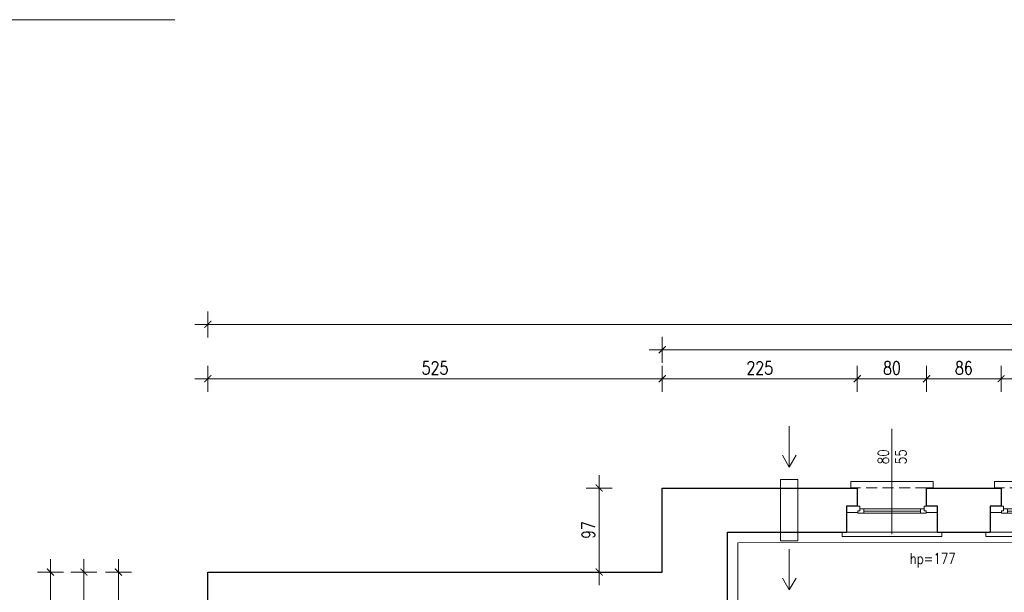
# Model space of a CAD drawing. Header units: millimetres. Extents: x 284606 to 569416, y -192995 to -95103.
# Tile 161 of 178: x 312638 to 313775, y -101165 to -100504. Entities that reach past the tile are written whole.
import ezdxf
from ezdxf.enums import TextEntityAlignment as Align
from ezdxf.lldxf.tags import DXFTag

# ---------------------------------------------------------------- set-up
doc = ezdxf.new("R2010")
doc.units = ezdxf.units.MM
doc.linetypes.add('HIDDEN', pattern=[9.525, 6.35, -3.175])
doc.layers.get('0').update_dxf_attribs({"lineweight": 0})
for name, color, linetype, lineweight in [('!STR_Konstrukcja 0.20', 200, 'Continuous', 20), ('!STR_Konstrukcja 0.30', 64, 'Continuous', 30), ('!STR_Opisy 0.09', 8, 'Continuous', 9), ('!STR_Przerywana 0.09', 8, 'HIDDEN', 9), ('!STR_Stolarka okienna', 72, 'Continuous', 15), ('!STR_Wymiarowanie', 254, 'Continuous', 9)]:
    doc.layers.add(name, color=color, linetype=linetype, lineweight=lineweight)
doc.layers.add('!STR_Obrysy pomieszczeń', color=215, linetype='Continuous', lineweight=9, plot=False)
doc.layers.add('!STR_Wentylacja', color=7, linetype='Continuous', lineweight=15, true_color=0x3399ff)
doc.styles.add('EKO 1-10', font='romans.shx', dxfattribs={"width": 0.8, "height": 15})
doc.styles.add('EKO 1-5', font='romans.shx', dxfattribs={"width": 0.8, "height": 10})
tags = doc.linetypes.add('DASH', pattern=[15, 10, -5]).pattern_tags.tags
tags[6:7] = [DXFTag(74, 4), DXFTag(75, 0), DXFTag(340, '0'), DXFTag(46, 0.0), DXFTag(50, 0.0), DXFTag(44, 0.0), DXFTag(45, 0.0)]
tags[4:5] = [DXFTag(74, 4), DXFTag(75, 0), DXFTag(340, '0'), DXFTag(46, 0.0), DXFTag(50, 0.0), DXFTag(44, 0.0), DXFTag(45, 0.0)]
doc.dimstyles.new('EKO wymiar 1-10', dxfattribs={"dimtxt": 15, "dimasz": 8, "dimexe": 15, "dimexo": 15, "dimgap": 5, "dimtad": 1, "dimdec": 0, "dimtxsty": 'EKO 1-10', "dimblk": 'ARCHTICK', "dimcen": 10, "dimdle": 15, "dimclrd": 256, "dimclre": 256, "dimclrt": 256, "dimazin": 2, "dimtfac": 1, "dimtdec": 0, "dimtmove": 2, "dimatfit": 3, "dimldrblk": 'ARCHTICK', "dimfxl": 15, "dimfxlon": 1, "dimlwd": -1, "dimlwe": -1, "dimarcsym": 0})

# ---------------------------------------------------------------- blocks, each defined once
blk = doc.blocks.new('*U117')
at = {"layer": '!STR_Opisy 0.09', "linetype": 'Continuous'}
blk.add_line((0, -153.5), (0, -32.2), dxfattribs=at)
at = {"layer": '!STR_Opisy 0.09', "linetype": 'Continuous', "style": 'EKO 1-5', "width": 0.8}
blk.add_attdef('HP=', (-20.5, 2.3), '', height=12.5, rotation=180, dxfattribs=at)
at = {"layer": '!STR_Opisy 0.09', "ltscale": 0.7, "style": 'EKO 1-5', "width": 0.8}
blk.add_attdef('WYS', text='', height=12.5, rotation=270, dxfattribs=at).set_placement((-10.5, -121.4), align=Align.MIDDLE_CENTER)
at = {"layer": '!STR_Opisy 0.09', "linetype": 'Continuous', "style": 'EKO 1-5', "width": 0.8}
blk.add_attdef('SZER', text='', height=12.5, rotation=270, dxfattribs=at).set_placement((0, -121.4), align=Align.BOTTOM_CENTER)
blk = doc.blocks.new('_ArchTick')
at = {"color": 0, "linetype": 'ByBlock', "const_width": 0.15}
blk.add_lwpolyline([(-0.5, -0.5), (0.5, 0.5)], dxfattribs=at)
blk = doc.blocks.new('*D990')
at = {"layer": '!STR_Wymiarowanie', "ltscale": 1.5, "transparency": 16777216}
for p, q in [((313455.7, -101228.1), (313455.7, -101258.1)), ((313926.7, -101228.1), (313926.7, -101258.1)), ((313440.7, -101243.1), (313941.7, -101243.1))]:
    blk.add_line(p, q, dxfattribs=at)
at = {"layer": 'Defpoints', "color": 0, "ltscale": 1.5, "transparency": 16777216}
for p in [(313455.7, -101062.4), (313926.7, -101062.4), (313926.7, -101243.1)]:
    blk.add_point(p, dxfattribs=at)
at = {"layer": '!STR_Wymiarowanie', "ltscale": 1.5, "transparency": 16777216, "xscale": 8, "yscale": 8, "zscale": 8, "rotation": 180}
blk.add_blockref('_ArchTick', (313455.7, -101243.1), dxfattribs=at)
at = {"layer": '!STR_Wymiarowanie', "ltscale": 1.5, "transparency": 16777216, "xscale": 8, "yscale": 8, "zscale": 8}
blk.add_blockref('_ArchTick', (313926.7, -101243.1), dxfattribs=at)
at = {"layer": '!STR_Wymiarowanie', "ltscale": 1.5, "transparency": 16777216, "insert": (313691.2, -101230.6), "char_height": 15, "attachment_point": 5, "style": 'EKO 1-10'}
blk.add_mtext('471', dxfattribs=at)
blk = doc.blocks.new('*U225')
at = {"layer": '!STR_Konstrukcja 0.20', "linetype": 'Continuous', "lineweight": 15}
for points in [[(8.1, 50.9), (0.6, 50.9), (0.6, 58.4), (95.6, 58.4), (95.6, 50.9), (88.1, 50.9)], [(-4.4, -0.1), (-9.4, -0.1), (-9.4, -5.1), (105.6, -5.1), (105.6, -0.1), (100.6, -0.1)]]:
    blk.add_lwpolyline(points, dxfattribs=at)
at = {"layer": '!STR_Konstrukcja 0.30', "ltscale": 2}
for points in [[(-4.4, -0.1), (-4.4, 29.7), (8.1, 29.7), (8.1, 50.9)], [(88.1, 50.9), (88.1, 29.7), (100.6, 29.7), (100.6, -0.1)]]:
    blk.add_lwpolyline(points, dxfattribs=at)
at = {"layer": '!STR_Przerywana 0.09', "ltscale": 2}
for points in [[(8.1, 50.9), (88.1, 50.9)], [(-4.4, -0.1), (100.6, -0.1)]]:
    blk.add_lwpolyline(points, dxfattribs=at)
at = {"layer": '!STR_Stolarka okienna', "ltscale": 0.3}
for points in [[(-4.4, 22.6), (-4.4, 29.7), (11, 29.7), (11, 24.5), (8.5, 24.5), (8.5, 22.6), (-4.4, 22.6)], [(87.6, 21.6), (87.6, 24.5), (85.1, 24.5), (85.1, 26.7), (11, 26.7), (11, 24.5), (8.5, 24.5), (8.5, 21.6), (87.6, 21.6)], [(15.1, 26.7), (15.1, 21.6)], [(80.6, 24.1), (15.1, 24.1)], [(80.6, 21.6), (80.6, 26.7)], [(100.6, 22.6), (100.6, 29.7), (85.1, 29.7), (85.1, 24.5), (87.6, 24.5), (87.6, 22.6), (100.6, 22.6)]]:
    blk.add_lwpolyline(points, dxfattribs=at)
blk = doc.blocks.new('*D918')
at = {"layer": '!STR_Wymiarowanie', "ltscale": 1.5, "transparency": 16777216}
for p, q in [((313307.5, -101029.4), (313307.5, -101156.4)), ((313322.5, -101044.4), (313292.5, -101044.4)), ((313322.5, -101141.4), (313292.5, -101141.4))]:
    blk.add_line(p, q, dxfattribs=at)
at = {"layer": 'Defpoints', "color": 0, "ltscale": 1.5, "transparency": 16777216}
for p in [(313380.3, -101044.4), (313307.5, -101141.4), (313380.3, -101141.4)]:
    blk.add_point(p, dxfattribs=at)
at = {"layer": '!STR_Wymiarowanie', "ltscale": 1.5, "transparency": 16777216, "xscale": 8, "yscale": 8, "zscale": 8}
for p, rotation in [((313307.5, -101044.4), 90), ((313307.5, -101141.4), 270)]:
    blk.add_blockref('_ArchTick', p, dxfattribs=dict(at, rotation=rotation))
at = {"layer": '!STR_Wymiarowanie', "ltscale": 1.5, "transparency": 16777216, "insert": (313295, -101092.9), "char_height": 15, "attachment_point": 5, "rotation": 90, "style": 'EKO 1-10'}
blk.add_mtext('97', dxfattribs=at)
blk = doc.blocks.new('*D924')
at = {"layer": '!STR_Wymiarowanie', "ltscale": 1.5, "transparency": 16777216}
for p, q in [((312855.7, -100933.2), (312855.7, -100903.2)), ((313380.3, -100933.2), (313380.3, -100903.2)), ((312840.7, -100918.2), (313395.3, -100918.2))]:
    blk.add_line(p, q, dxfattribs=at)
at = {"layer": 'Defpoints', "color": 0, "ltscale": 1.5, "transparency": 16777216}
for p in [(313380.3, -100918.2), (313380.3, -101044.4), (312855.7, -101141.4)]:
    blk.add_point(p, dxfattribs=at)
at = {"layer": '!STR_Wymiarowanie', "ltscale": 1.5, "transparency": 16777216, "xscale": 8, "yscale": 8, "zscale": 8, "rotation": 180}
blk.add_blockref('_ArchTick', (312855.7, -100918.2), dxfattribs=at)
at = {"layer": '!STR_Wymiarowanie', "ltscale": 1.5, "transparency": 16777216, "xscale": 8, "yscale": 8, "zscale": 8}
blk.add_blockref('_ArchTick', (313380.3, -100918.2), dxfattribs=at)
at = {"layer": '!STR_Wymiarowanie', "ltscale": 1.5, "transparency": 16777216, "insert": (313118, -100905.7), "char_height": 15, "attachment_point": 5, "style": 'EKO 1-10'}
blk.add_mtext('525', dxfattribs=at)
blk = doc.blocks.new('*D925')
at = {"layer": '!STR_Wymiarowanie', "ltscale": 1.5, "transparency": 16777216}
for p, q in [((313380.3, -100933.2), (313380.3, -100903.2)), ((313605.5, -100933.2), (313605.5, -100903.2)), ((313365.3, -100918.2), (313620.5, -100918.2))]:
    blk.add_line(p, q, dxfattribs=at)
at = {"layer": 'Defpoints', "color": 0, "ltscale": 1.5, "transparency": 16777216}
for p in [(313605.5, -100918.2), (313380.3, -101044.4), (313605.5, -101044.4)]:
    blk.add_point(p, dxfattribs=at)
at = {"layer": '!STR_Wymiarowanie', "ltscale": 1.5, "transparency": 16777216, "xscale": 8, "yscale": 8, "zscale": 8, "rotation": 180}
blk.add_blockref('_ArchTick', (313380.3, -100918.2), dxfattribs=at)
at = {"layer": '!STR_Wymiarowanie', "ltscale": 1.5, "transparency": 16777216, "xscale": 8, "yscale": 8, "zscale": 8}
blk.add_blockref('_ArchTick', (313605.5, -100918.2), dxfattribs=at)
at = {"layer": '!STR_Wymiarowanie', "ltscale": 1.5, "transparency": 16777216, "insert": (313492.9, -100905.7), "char_height": 15, "attachment_point": 5, "style": 'EKO 1-10'}
blk.add_mtext('225', dxfattribs=at)
blk = doc.blocks.new('*D926')
at = {"layer": '!STR_Wymiarowanie', "ltscale": 1.5, "transparency": 16777216}
for p, q in [((313605.5, -100933.2), (313605.5, -100903.2)), ((313685.5, -100933.2), (313685.5, -100903.2)), ((313590.5, -100918.2), (313700.5, -100918.2))]:
    blk.add_line(p, q, dxfattribs=at)
at = {"layer": 'Defpoints', "color": 0, "ltscale": 1.5, "transparency": 16777216}
for p in [(313685.5, -100918.2), (313605.5, -101044.4), (313685.5, -101044.4)]:
    blk.add_point(p, dxfattribs=at)
at = {"layer": '!STR_Wymiarowanie', "ltscale": 1.5, "transparency": 16777216, "xscale": 8, "yscale": 8, "zscale": 8, "rotation": 180}
blk.add_blockref('_ArchTick', (313605.5, -100918.2), dxfattribs=at)
at = {"layer": '!STR_Wymiarowanie', "ltscale": 1.5, "transparency": 16777216, "xscale": 8, "yscale": 8, "zscale": 8}
blk.add_blockref('_ArchTick', (313685.5, -100918.2), dxfattribs=at)
at = {"layer": '!STR_Wymiarowanie', "ltscale": 1.5, "transparency": 16777216, "insert": (313645.5, -100905.7), "char_height": 15, "attachment_point": 5, "style": 'EKO 1-10'}
blk.add_mtext('80', dxfattribs=at)
blk = doc.blocks.new('*D927')
at = {"layer": '!STR_Wymiarowanie', "ltscale": 1.5, "transparency": 16777216}
for p, q in [((313685.5, -100933.2), (313685.5, -100903.2)), ((313771.5, -100933.2), (313771.5, -100903.2)), ((313670.5, -100918.2), (313786.5, -100918.2))]:
    blk.add_line(p, q, dxfattribs=at)
at = {"layer": 'Defpoints', "color": 0, "ltscale": 1.5, "transparency": 16777216}
for p in [(313771.5, -100918.2), (313685.5, -101044.4), (313771.5, -101044.4)]:
    blk.add_point(p, dxfattribs=at)
at = {"layer": '!STR_Wymiarowanie', "ltscale": 1.5, "transparency": 16777216, "xscale": 8, "yscale": 8, "zscale": 8, "rotation": 180}
blk.add_blockref('_ArchTick', (313685.5, -100918.2), dxfattribs=at)
at = {"layer": '!STR_Wymiarowanie', "ltscale": 1.5, "transparency": 16777216, "xscale": 8, "yscale": 8, "zscale": 8}
blk.add_blockref('_ArchTick', (313771.5, -100918.2), dxfattribs=at)
at = {"layer": '!STR_Wymiarowanie', "ltscale": 1.5, "transparency": 16777216, "insert": (313728.5, -100905.7), "char_height": 15, "attachment_point": 5, "style": 'EKO 1-10'}
blk.add_mtext('86', dxfattribs=at)
blk = doc.blocks.new('*D928')
at = {"layer": '!STR_Wymiarowanie', "ltscale": 1.5, "transparency": 16777216}
for p, q in [((313771.5, -100933.2), (313771.5, -100903.2)), ((313851.5, -100933.2), (313851.5, -100903.2)), ((313756.5, -100918.2), (313866.5, -100918.2))]:
    blk.add_line(p, q, dxfattribs=at)
at = {"layer": 'Defpoints', "color": 0, "ltscale": 1.5, "transparency": 16777216}
for p in [(313851.5, -100918.2), (313771.5, -101044.4), (313851.5, -101044.4)]:
    blk.add_point(p, dxfattribs=at)
at = {"layer": '!STR_Wymiarowanie', "ltscale": 1.5, "transparency": 16777216, "xscale": 8, "yscale": 8, "zscale": 8, "rotation": 180}
blk.add_blockref('_ArchTick', (313771.5, -100918.2), dxfattribs=at)
at = {"layer": '!STR_Wymiarowanie', "ltscale": 1.5, "transparency": 16777216, "xscale": 8, "yscale": 8, "zscale": 8}
blk.add_blockref('_ArchTick', (313851.5, -100918.2), dxfattribs=at)
at = {"layer": '!STR_Wymiarowanie', "ltscale": 1.5, "transparency": 16777216, "insert": (313811.5, -100905.7), "char_height": 15, "attachment_point": 5, "style": 'EKO 1-10'}
blk.add_mtext('80', dxfattribs=at)
blk = doc.blocks.new('*D934')
at = {"layer": '!STR_Wymiarowanie', "ltscale": 1.5, "transparency": 16777216}
for p, q in [((313380.3, -100899.7), (313380.3, -100869.7)), ((314294.7, -100899.7), (314294.7, -100869.7)), ((314309.7, -100884.7), (313365.3, -100884.7))]:
    blk.add_line(p, q, dxfattribs=at)
at = {"layer": 'Defpoints', "color": 0, "ltscale": 1.5, "transparency": 16777216}
for p in [(313380.3, -100884.7), (313380.3, -101044.4), (314294.7, -101044.4)]:
    blk.add_point(p, dxfattribs=at)
at = {"layer": '!STR_Wymiarowanie', "ltscale": 1.5, "transparency": 16777216, "xscale": 8, "yscale": 8, "zscale": 8, "rotation": 180}
blk.add_blockref('_ArchTick', (313380.3, -100884.7), dxfattribs=at)
at = {"layer": '!STR_Wymiarowanie', "ltscale": 1.5, "transparency": 16777216, "xscale": 8, "yscale": 8, "zscale": 8}
blk.add_blockref('_ArchTick', (314294.7, -100884.7), dxfattribs=at)
at = {"layer": '!STR_Wymiarowanie', "ltscale": 1.5, "transparency": 16777216, "insert": (313837.5, -100872.2), "char_height": 15, "attachment_point": 5, "style": 'EKO 1-10'}
blk.add_mtext('914', dxfattribs=at)
blk = doc.blocks.new('*D935')
at = {"layer": '!STR_Wymiarowanie', "ltscale": 1.5, "transparency": 16777216}
for p, q in [((312855.7, -100870.4), (312855.7, -100840.4)), ((314773.1, -100870.4), (314773.1, -100840.4)), ((314788.1, -100855.4), (312840.7, -100855.4))]:
    blk.add_line(p, q, dxfattribs=at)
at = {"layer": 'Defpoints', "color": 0, "ltscale": 1.5, "transparency": 16777216}
for p in [(312855.7, -100855.4), (314773.1, -101057.4), (312855.7, -101141.4)]:
    blk.add_point(p, dxfattribs=at)
at = {"layer": '!STR_Wymiarowanie', "ltscale": 1.5, "transparency": 16777216, "xscale": 8, "yscale": 8, "zscale": 8, "rotation": 180}
blk.add_blockref('_ArchTick', (312855.7, -100855.4), dxfattribs=at)
at = {"layer": '!STR_Wymiarowanie', "ltscale": 1.5, "transparency": 16777216, "xscale": 8, "yscale": 8, "zscale": 8}
blk.add_blockref('_ArchTick', (314773.1, -100855.4), dxfattribs=at)
at = {"layer": '!STR_Wymiarowanie', "ltscale": 1.5, "transparency": 16777216, "insert": (313814.4, -100842.9), "char_height": 15, "attachment_point": 5, "style": 'EKO 1-10'}
blk.add_mtext('1917', dxfattribs=at)
blk = doc.blocks.new('*D936')
at = {"layer": '!STR_Wymiarowanie', "ltscale": 1.5, "transparency": 16777216}
for p, q in [((312752.5, -101126.4), (312752.5, -101536.5)), ((312767.5, -101141.4), (312737.5, -101141.4)), ((312767.5, -101521.5), (312737.5, -101521.5))]:
    blk.add_line(p, q, dxfattribs=at)
at = {"layer": 'Defpoints', "color": 0, "ltscale": 1.5, "transparency": 16777216}
for p in [(312855.7, -101141.4), (312752.5, -101521.5), (312855.7, -101521.5)]:
    blk.add_point(p, dxfattribs=at)
at = {"layer": '!STR_Wymiarowanie', "ltscale": 1.5, "transparency": 16777216, "xscale": 8, "yscale": 8, "zscale": 8}
for p, rotation in [((312752.5, -101141.4), 90), ((312752.5, -101521.5), 270)]:
    blk.add_blockref('_ArchTick', p, dxfattribs=dict(at, rotation=rotation))
at = {"layer": '!STR_Wymiarowanie', "ltscale": 1.5, "transparency": 16777216, "insert": (312740, -101331.5), "char_height": 15, "attachment_point": 5, "rotation": 90, "style": 'EKO 1-10'}
blk.add_mtext('380', dxfattribs=at)
blk = doc.blocks.new('*D941')
at = {"layer": '!STR_Wymiarowanie', "ltscale": 1.5, "transparency": 16777216}
for p, q in [((312712.6, -101680), (312712.6, -101126.4)), ((312727.6, -101141.4), (312697.6, -101141.4)), ((312727.6, -101665), (312697.6, -101665))]:
    blk.add_line(p, q, dxfattribs=at)
at = {"layer": 'Defpoints', "color": 0, "ltscale": 1.5, "transparency": 16777216}
for p in [(312712.6, -101141.4), (312855.7, -101141.4), (312868.7, -101665)]:
    blk.add_point(p, dxfattribs=at)
at = {"layer": '!STR_Wymiarowanie', "ltscale": 1.5, "transparency": 16777216, "xscale": 8, "yscale": 8, "zscale": 8}
for p, rotation in [((312712.6, -101141.4), 90), ((312712.6, -101665), 270)]:
    blk.add_blockref('_ArchTick', p, dxfattribs=dict(at, rotation=rotation))
at = {"layer": '!STR_Wymiarowanie', "ltscale": 1.5, "transparency": 16777216, "insert": (312700.1, -101403.2), "char_height": 15, "attachment_point": 5, "rotation": 90, "style": 'EKO 1-10'}
blk.add_mtext('524', dxfattribs=at)
blk = doc.blocks.new('*D942')
at = {"layer": '!STR_Wymiarowanie', "ltscale": 1.5, "transparency": 16777216}
for p, q in [((312673.9, -101126.4), (312673.9, -102226.4)), ((312688.9, -101141.4), (312658.9, -101141.4)), ((312688.9, -102211.4), (312658.9, -102211.4))]:
    blk.add_line(p, q, dxfattribs=at)
at = {"layer": 'Defpoints', "color": 0, "ltscale": 1.5, "transparency": 16777216}
for p in [(312855.7, -101141.4), (312673.9, -102211.4), (312855.7, -102211.4)]:
    blk.add_point(p, dxfattribs=at)
at = {"layer": '!STR_Wymiarowanie', "ltscale": 1.5, "transparency": 16777216, "xscale": 8, "yscale": 8, "zscale": 8}
for p, rotation in [((312673.9, -101141.4), 90), ((312673.9, -102211.4), 270)]:
    blk.add_blockref('_ArchTick', p, dxfattribs=dict(at, rotation=rotation))
at = {"layer": '!STR_Wymiarowanie', "ltscale": 1.5, "transparency": 16777216, "insert": (312661.4, -101676.4), "char_height": 15, "attachment_point": 5, "rotation": 90, "style": 'EKO 1-10'}
blk.add_mtext('1070', dxfattribs=at)

msp = doc.modelspace()

# ---------------------------------------------------------------- linework, layer by layer
at = {"layer": '!STR_Konstrukcja 0.30', "ltscale": 1.5}
for points in [[(312855.7, -101525.3), (312855.7, -101141.4), (313380.3, -101141.4), (313380.3, -101044.4), (313605.5, -101044.4)], [(313685.5, -101044.4), (313771.5, -101044.4)], [(313472, -101461.4), (313455.7, -101461.4), (313455.7, -101095.4), (313593, -101095.4)], [(313698, -101095.4), (313759, -101095.4)]]:
    msp.add_lwpolyline(points, dxfattribs=at)
at = {"layer": '!STR_Obrysy pomieszczeń', "ltscale": 0.3}
msp.add_lwpolyline([(311388, -100503.6), (312817.6, -100503.6)], dxfattribs=at)
msp.add_lwpolyline([(313455.7, -101095.4), (313926.7, -101095.4), (313926.7, -101609.4), (313617.7, -101609.6), (313617.7, -101461.4), (313455.7, -101461.4)], close=True, dxfattribs=at)
at = {"layer": '!STR_Opisy 0.09'}
msp.add_lwpolyline([(313467.7, -101460.9), (313467.7, -101107.5), (313914.7, -101107.2), (313914.7, -101597.4), (313617.7, -101597.4)], dxfattribs=at)
at = {"layer": '!STR_Wentylacja', "ltscale": 0.3}
for points in [[(313519.1, -101006.5), (313527, -101020.2), (313534.9, -101006.5), (313527, -101020.2), (313527, -100972.9)], [(313519.1, -101148.4), (313527, -101162), (313534.9, -101148.4), (313527, -101162), (313527, -101114.8)]]:
    msp.add_lwpolyline(points, dxfattribs=at)
for points in [[(313537, -101044.4), (313537, -101034.4), (313517, -101034.4), (313517, -101044.4)], [(313537, -101105.4), (313537, -101095.4), (313517, -101095.4), (313517, -101105.4)]]:
    msp.add_lwpolyline(points, close=True, dxfattribs=at)
at = {"layer": '!STR_Wentylacja', "linetype": 'DASH'}
msp.add_lwpolyline([(313537, -101095.4), (313537, -101044.4), (313537, -101044.4), (313517, -101044.4), (313517, -101095.4), (313537, -101095.4)], dxfattribs=at)

# ---------------------------------------------------------------- block references
at = {"layer": '!STR_Konstrukcja 0.30', "ltscale": 1.5, "rotation": 180}
msp.add_blockref('*U117', (313645.5, -101129.7), dxfattribs=at).add_auto_attribs({'SZER': '80', 'WYS': '55', 'HP=': 'hp=177'})
at = {"layer": '!STR_Konstrukcja 0.30', "ltscale": 1.5, "xscale": -1}
for p in [(313693.6, -101095.2), (313859.6, -101095.2)]:
    msp.add_blockref('*U225', p, dxfattribs=at)

# ---------------------------------------------------------------- dimensions: what is measured, and where the dimension line sits
at = {"layer": '!STR_Wymiarowanie', "ltscale": 1.5}
for base, p1, p2, picture, middle in [((312855.7, -100855.4), (314773.1, -101057.4), (312855.7, -101141.4), '*D935', (313814.4, -100842.9)), ((313380.3, -100884.7), (314294.7, -101044.4), (313380.3, -101044.4), '*D934', (313837.5, -100872.2)), ((313380.3, -100918.2), (312855.7, -101141.4), (313380.3, -101044.4), '*D924', (313118, -100905.7)), ((313605.5, -100918.2), (313380.3, -101044.4), (313605.5, -101044.4), '*D925', (313492.9, -100905.7)), ((313685.5, -100918.2), (313605.5, -101044.4), (313685.5, -101044.4), '*D926', (313645.5, -100905.7)), ((313771.5, -100918.2), (313685.5, -101044.4), (313771.5, -101044.4), '*D927', (313728.5, -100905.7)), ((313851.5, -100918.2), (313771.5, -101044.4), (313851.5, -101044.4), '*D928', (313811.5, -100905.7)), ((313926.7, -101243.1), (313455.7, -101062.4), (313926.7, -101062.4), '*D990', (313691.2, -101230.6))]:
    dim = msp.add_linear_dim(base=base, p1=p1, p2=p2, dimstyle='EKO wymiar 1-10', dxfattribs=at)
    dim.commit()
    dim.dimension.update_dxf_attribs({"geometry": picture, "text_midpoint": middle})
for base, p1, p2, picture, middle in [((313307.5, -101141.4), (313380.3, -101044.4), (313380.3, -101141.4), '*D918', (313295, -101092.9)), ((312673.9, -102211.4), (312855.7, -101141.4), (312855.7, -102211.4), '*D942', (312661.4, -101676.4)), ((312712.6, -101141.4), (312868.7, -101665), (312855.7, -101141.4), '*D941', (312700.1, -101403.2)), ((312752.5, -101521.5), (312855.7, -101141.4), (312855.7, -101521.5), '*D936', (312740, -101331.5))]:
    dim = msp.add_linear_dim(base=base, p1=p1, p2=p2, angle=90, dimstyle='EKO wymiar 1-10', dxfattribs=at)
    dim.commit()
    dim.dimension.update_dxf_attribs({"geometry": picture, "text_midpoint": middle})

doc.saveas('drawing.dxf')
